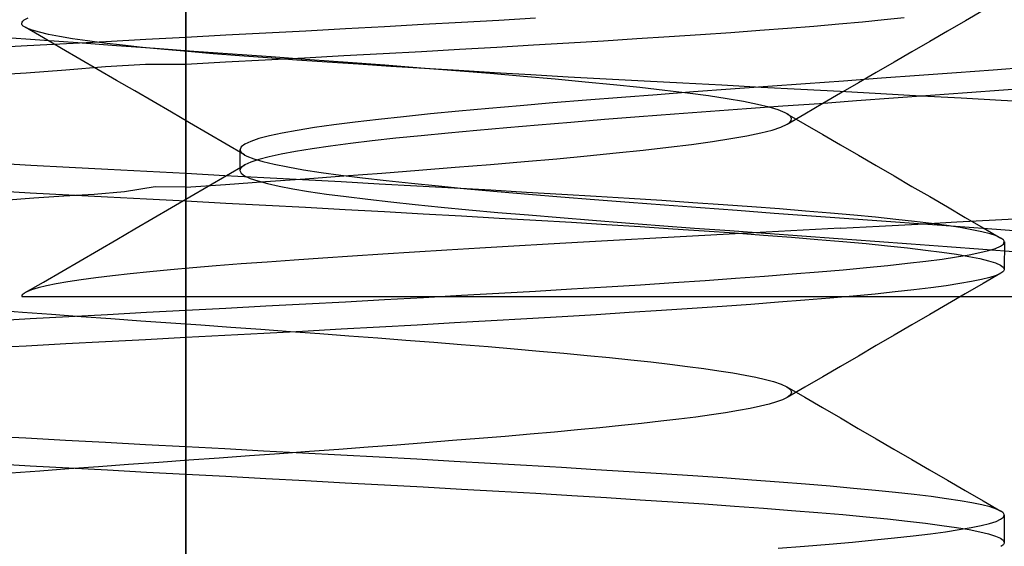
# Model space of a CAD drawing. Header units: millimetres. Extents: x 0 to 93, y -50 to 1.2.
# Tile 103 of 137: x 84.1 to 85.9, y -7.3 to -6.3. Entities that reach past the tile are written whole.
import ezdxf

# ---------------------------------------------------------------- set-up
doc = ezdxf.new("R2010")
doc.units = ezdxf.units.MM
doc.layers.add('MAIN-2', color=7, linetype='Continuous')

msp = doc.modelspace()

# ---------------------------------------------------------------- linework, layer by layer
at = {"layer": 'MAIN-2'}
for p, q in [((84.4005, -9), (84.4005, 0)), ((84.4005, 0), (84.4005, -9)), ((84.4005, -8), (84.4005, -0.8)), ((84.4005, -0.8), (84.4005, -8)), ((85.8616, -6.2762), (85.8291, -6.2951)), ((84.1008, -6.2974), (84.1024, -6.2956)), ((84.1008, -6.2974), (84.1024, -6.2956)), ((84.1024, -6.2956), (84.1047, -6.2937)), ((84.1024, -6.2956), (84.1047, -6.2937)), ((84.1047, -6.2937), (84.1122, -6.2899)), ((84.1047, -6.2937), (84.1122, -6.2899)), ((84.9058, -6.2977), (84.9745, -6.2938)), ((84.9745, -6.2938), (85.0418, -6.2899)), ((85.6804, -6.2936), (85.6405, -6.2976)), ((85.7173, -6.2897), (85.6804, -6.2936)), ((85.8291, -6.2951), (85.7964, -6.314)), ((84.1001, -6.2993), (84.1008, -6.2974)), ((84.1001, -6.2993), (84.1008, -6.2974)), ((84.1003, -6.3011), (84.1001, -6.2993)), ((84.1003, -6.3011), (84.1001, -6.2993)), ((84.1012, -6.303), (84.1003, -6.3011)), ((84.1012, -6.303), (84.1003, -6.3011)), ((84.1029, -6.3048), (84.1012, -6.303)), ((84.1029, -6.3048), (84.1012, -6.303)), ((84.1092, -6.3086), (84.1029, -6.3048)), ((84.1092, -6.3086), (84.1029, -6.3048)), ((84.1397, -6.3265), (84.1062, -6.3071)), ((84.1397, -6.3265), (84.1062, -6.3071)), ((84.119, -6.3125), (84.1092, -6.3086)), ((84.119, -6.3125), (84.1092, -6.3086)), ((84.1324, -6.3163), (84.119, -6.3125)), ((84.1324, -6.3163), (84.119, -6.3125)), ((84.5475, -6.3172), (84.6206, -6.3133)), ((84.6206, -6.3133), (84.6931, -6.3094)), ((84.6931, -6.3094), (84.765, -6.3055)), ((84.765, -6.3055), (84.8359, -6.3016)), ((84.8359, -6.3016), (84.9058, -6.2977)), ((85.4524, -6.3132), (85.3993, -6.317)), ((85.5033, -6.3093), (85.4524, -6.3132)), ((85.5517, -6.3054), (85.5033, -6.3093)), ((85.5975, -6.3015), (85.5517, -6.3054)), ((85.6405, -6.2976), (85.5975, -6.3015)), ((85.7964, -6.314), (85.7638, -6.3329)), ((84.1331, -6.3306), (84.0642, -6.3255)), ((84.1493, -6.3202), (84.1324, -6.3163)), ((84.1493, -6.3202), (84.1324, -6.3163)), ((84.2031, -6.3358), (84.1331, -6.3306)), ((84.1731, -6.3459), (84.1397, -6.3265)), ((84.1731, -6.3459), (84.1397, -6.3265)), ((84.1696, -6.3241), (84.1493, -6.3202)), ((84.1696, -6.3241), (84.1493, -6.3202)), ((84.1933, -6.328), (84.1696, -6.3241)), ((84.1933, -6.328), (84.1696, -6.3241)), ((84.2205, -6.332), (84.1933, -6.328)), ((84.2205, -6.332), (84.1933, -6.328)), ((84.2509, -6.3359), (84.2205, -6.332)), ((84.2509, -6.3359), (84.2205, -6.332)), ((84.2545, -6.3328), (84.3274, -6.3289)), ((84.3274, -6.3289), (84.4005, -6.325)), ((84.4005, -6.325), (84.4741, -6.3211)), ((84.4005, -6.3749), (84.4005, -6.325)), ((84.4741, -6.3211), (84.5475, -6.3172)), ((85.1659, -6.3324), (85.1026, -6.3362)), ((85.2273, -6.3285), (85.1659, -6.3324)), ((85.2867, -6.3247), (85.2273, -6.3285)), ((85.344, -6.3209), (85.2867, -6.3247)), ((85.3993, -6.317), (85.344, -6.3209)), ((84.0386, -6.3444), (84.1099, -6.3406)), ((84.1099, -6.3406), (84.182, -6.3367)), ((84.2066, -6.3653), (84.1731, -6.3459)), ((84.2066, -6.3653), (84.1731, -6.3459)), ((84.182, -6.3367), (84.2545, -6.3328)), ((84.2737, -6.3409), (84.2031, -6.3358)), ((84.2847, -6.3399), (84.2509, -6.3359)), ((84.2847, -6.3399), (84.2509, -6.3359)), ((84.3445, -6.346), (84.2737, -6.3409)), ((84.3216, -6.3438), (84.2847, -6.3399)), ((84.3216, -6.3438), (84.2847, -6.3399)), ((84.3616, -6.3477), (84.3216, -6.3438)), ((84.3616, -6.3477), (84.3216, -6.3438)), ((84.4152, -6.3511), (84.3445, -6.346)), ((84.4047, -6.3516), (84.3616, -6.3477)), ((84.4047, -6.3516), (84.3616, -6.3477)), ((84.9025, -6.3478), (84.8329, -6.3517)), ((84.9708, -6.344), (84.9025, -6.3478)), ((85.0376, -6.3401), (84.9708, -6.344)), ((85.1026, -6.3362), (85.0376, -6.3401)), ((85.7638, -6.3329), (85.7312, -6.3518)), ((84.24, -6.3847), (84.2066, -6.3653)), ((84.24, -6.3847), (84.2066, -6.3653)), ((84.4507, -6.3555), (84.4047, -6.3516)), ((84.4507, -6.3555), (84.4047, -6.3516)), ((84.4862, -6.3561), (84.4152, -6.3511)), ((84.4993, -6.3593), (84.4507, -6.3555)), ((84.4993, -6.3593), (84.4507, -6.3555)), ((84.5461, -6.3672), (84.4733, -6.3711)), ((84.5573, -6.3613), (84.4862, -6.3561)), ((84.5506, -6.3632), (84.4993, -6.3593)), ((84.5506, -6.3632), (84.4993, -6.3593)), ((84.6185, -6.3634), (84.5461, -6.3672)), ((84.6042, -6.367), (84.5506, -6.3632)), ((84.6042, -6.367), (84.5506, -6.3632)), ((84.6279, -6.3664), (84.5573, -6.3613)), ((84.6599, -6.3708), (84.6042, -6.367)), ((84.6599, -6.3708), (84.6042, -6.367)), ((84.6906, -6.3595), (84.6185, -6.3634)), ((84.6974, -6.3715), (84.6279, -6.3664)), ((84.7621, -6.3556), (84.6906, -6.3595)), ((84.8329, -6.3517), (84.7621, -6.3556)), ((85.7312, -6.3518), (85.6985, -6.3708)), ((84.1808, -6.3855), (84.1083, -6.3912)), ((84.2537, -6.3795), (84.1808, -6.3855)), ((84.2736, -6.4042), (84.24, -6.3847)), ((84.2736, -6.4042), (84.24, -6.3847)), ((84.327, -6.3752), (84.2537, -6.3795)), ((84.4005, -6.3749), (84.327, -6.3752)), ((84.4733, -6.3711), (84.4005, -6.3749)), ((84.4005, -6.6), (84.4005, -6.3749)), ((84.7174, -6.3747), (84.6599, -6.3708)), ((84.7174, -6.3747), (84.6599, -6.3708)), ((84.7653, -6.3766), (84.6974, -6.3715)), ((84.7767, -6.3786), (84.7174, -6.3747)), ((84.7767, -6.3786), (84.7174, -6.3747)), ((84.8314, -6.3817), (84.7653, -6.3766)), ((84.8379, -6.3825), (84.7767, -6.3786)), ((84.8379, -6.3825), (84.7767, -6.3786)), ((84.8958, -6.3868), (84.8314, -6.3817)), ((84.9011, -6.3864), (84.8379, -6.3825)), ((84.9011, -6.3864), (84.8379, -6.3825)), ((84.9663, -6.3903), (84.9011, -6.3864)), ((84.9663, -6.3903), (84.9011, -6.3864)), ((85.6985, -6.3708), (85.6658, -6.3898)), ((85.8803, -6.3854), (85.8127, -6.3904)), ((85.8803, -6.3854), (85.8127, -6.3904)), ((85.9469, -6.3803), (85.8803, -6.3854)), ((85.9469, -6.3803), (85.8803, -6.3854)), ((84.1083, -6.3912), (84.0364, -6.3955)), ((84.3071, -6.4236), (84.2736, -6.4042)), ((84.3071, -6.4236), (84.2736, -6.4042)), ((84.9586, -6.3919), (84.8958, -6.3868)), ((85.0194, -6.3971), (84.9586, -6.3919)), ((85.0332, -6.3942), (84.9663, -6.3903)), ((85.0332, -6.3942), (84.9663, -6.3903)), ((85.0775, -6.4022), (85.0194, -6.3971)), ((85.1015, -6.3981), (85.0332, -6.3942)), ((85.1015, -6.3981), (85.0332, -6.3942)), ((85.1326, -6.4073), (85.0775, -6.4022)), ((85.1707, -6.4019), (85.1015, -6.3981)), ((85.1707, -6.4019), (85.1015, -6.3981)), ((85.2409, -6.4056), (85.1707, -6.4019)), ((85.2409, -6.4056), (85.1707, -6.4019)), ((85.6752, -6.4004), (85.6058, -6.4054)), ((85.6752, -6.4004), (85.6058, -6.4054)), ((85.6658, -6.3898), (85.6332, -6.4087)), ((85.7442, -6.3954), (85.6752, -6.4004)), ((85.7442, -6.3954), (85.6752, -6.4004)), ((85.8127, -6.3904), (85.7442, -6.3954)), ((85.8127, -6.3904), (85.7442, -6.3954)), ((85.1844, -6.4124), (85.1326, -6.4073)), ((85.2329, -6.4175), (85.1844, -6.4124)), ((85.2783, -6.4226), (85.2329, -6.4175)), ((85.3117, -6.4094), (85.2409, -6.4056)), ((85.3117, -6.4094), (85.2409, -6.4056)), ((85.3203, -6.4277), (85.2783, -6.4226)), ((85.3832, -6.4132), (85.3117, -6.4094)), ((85.3832, -6.4132), (85.3117, -6.4094)), ((85.3988, -6.4205), (85.3311, -6.4255)), ((85.3988, -6.4205), (85.3311, -6.4255)), ((85.4552, -6.4171), (85.3832, -6.4132)), ((85.4552, -6.4171), (85.3832, -6.4132)), ((85.4674, -6.4155), (85.3988, -6.4205)), ((85.4674, -6.4155), (85.3988, -6.4205)), ((85.5276, -6.421), (85.4552, -6.4171)), ((85.5276, -6.421), (85.4552, -6.4171)), ((85.5365, -6.4105), (85.4674, -6.4155)), ((85.5365, -6.4105), (85.4674, -6.4155)), ((85.6, -6.4249), (85.5276, -6.421)), ((85.6, -6.4249), (85.5276, -6.421)), ((85.6058, -6.4054), (85.5365, -6.4105)), ((85.6058, -6.4054), (85.5365, -6.4105)), ((85.6332, -6.4087), (85.6005, -6.4277)), ((85.899, -6.4221), (85.8326, -6.427)), ((85.899, -6.4221), (85.8326, -6.427)), ((85.9644, -6.4172), (85.899, -6.4221)), ((85.9644, -6.4172), (85.899, -6.4221)), ((84.3407, -6.4431), (84.3071, -6.4236)), ((84.3407, -6.4431), (84.3071, -6.4236)), ((85.1352, -6.4406), (85.0733, -6.4456)), ((85.1352, -6.4406), (85.0733, -6.4456)), ((85.199, -6.4356), (85.1352, -6.4406)), ((85.199, -6.4356), (85.1352, -6.4406)), ((85.2644, -6.4305), (85.199, -6.4356)), ((85.2644, -6.4305), (85.199, -6.4356)), ((85.3311, -6.4255), (85.2644, -6.4305)), ((85.3311, -6.4255), (85.2644, -6.4305)), ((85.3585, -6.4328), (85.3203, -6.4277)), ((85.3926, -6.438), (85.3585, -6.4328)), ((85.4224, -6.443), (85.3926, -6.438)), ((85.6005, -6.4277), (85.5678, -6.4467)), ((85.6742, -6.4289), (85.6, -6.4249)), ((85.6742, -6.4289), (85.6, -6.4249)), ((85.6977, -6.4369), (85.6297, -6.4419)), ((85.6977, -6.4369), (85.6297, -6.4419)), ((85.7481, -6.4329), (85.6742, -6.4289)), ((85.7481, -6.4329), (85.6742, -6.4289)), ((85.7654, -6.432), (85.6977, -6.4369)), ((85.7654, -6.432), (85.6977, -6.4369)), ((85.8217, -6.4368), (85.7481, -6.4329)), ((85.8217, -6.4368), (85.7481, -6.4329)), ((85.8326, -6.427), (85.7654, -6.432)), ((85.8326, -6.427), (85.7654, -6.432)), ((85.8948, -6.4408), (85.8217, -6.4368)), ((85.8948, -6.4408), (85.8217, -6.4368)), ((84.3743, -6.4626), (84.3407, -6.4431)), ((84.3743, -6.4626), (84.3407, -6.4431)), ((84.9559, -6.4556), (84.901, -6.4607)), ((84.9559, -6.4556), (84.901, -6.4607)), ((85.0134, -6.4506), (84.9559, -6.4556)), ((85.0134, -6.4506), (84.9559, -6.4556)), ((85.0733, -6.4456), (85.0134, -6.4506)), ((85.0733, -6.4456), (85.0134, -6.4506)), ((85.4281, -6.4566), (85.362, -6.4614)), ((85.4281, -6.4566), (85.362, -6.4614)), ((85.448, -6.4481), (85.4224, -6.443)), ((85.4948, -6.4517), (85.4281, -6.4566)), ((85.4948, -6.4517), (85.4281, -6.4566)), ((85.4694, -6.4532), (85.448, -6.4481)), ((85.4864, -6.4583), (85.4694, -6.4532)), ((85.4991, -6.4635), (85.4864, -6.4583)), ((85.562, -6.4469), (85.4948, -6.4517)), ((85.562, -6.4469), (85.4948, -6.4517)), ((85.5678, -6.4467), (85.5351, -6.4658)), ((85.6297, -6.4419), (85.562, -6.4469)), ((85.6297, -6.4419), (85.562, -6.4469)), ((85.9671, -6.4447), (85.8948, -6.4408)), ((85.9671, -6.4447), (85.8948, -6.4408)), ((84.4078, -6.4821), (84.3743, -6.4626)), ((84.4078, -6.4821), (84.3743, -6.4626)), ((84.7538, -6.4757), (84.7112, -6.4807)), ((84.7538, -6.4757), (84.7112, -6.4807)), ((84.7998, -6.4707), (84.7538, -6.4757)), ((84.7998, -6.4707), (84.7538, -6.4757)), ((84.8489, -6.4657), (84.7998, -6.4707)), ((84.8489, -6.4657), (84.7998, -6.4707)), ((84.901, -6.4607), (84.8489, -6.4657)), ((84.901, -6.4607), (84.8489, -6.4657)), ((85.1679, -6.4761), (85.1062, -6.4811)), ((85.1679, -6.4761), (85.1062, -6.4811)), ((85.2314, -6.4712), (85.1679, -6.4761)), ((85.2314, -6.4712), (85.1679, -6.4761)), ((85.2963, -6.4663), (85.2314, -6.4712)), ((85.2963, -6.4663), (85.2314, -6.4712)), ((85.362, -6.4614), (85.2963, -6.4663)), ((85.362, -6.4614), (85.2963, -6.4663)), ((85.5052, -6.467), (85.4991, -6.4635)), ((85.5023, -6.4652), (85.535, -6.4842)), ((85.5351, -6.4658), (85.5024, -6.4848)), ((85.509, -6.4706), (85.5052, -6.467)), ((85.5107, -6.4741), (85.509, -6.4706)), ((85.5102, -6.4777), (85.5107, -6.4741)), ((84.4413, -6.5016), (84.4078, -6.4821)), ((84.4413, -6.5016), (84.4078, -6.4821)), ((84.6366, -6.4908), (84.605, -6.4958)), ((84.6366, -6.4908), (84.605, -6.4958)), ((84.6721, -6.4858), (84.6366, -6.4908)), ((84.6721, -6.4858), (84.6366, -6.4908)), ((84.7112, -6.4807), (84.6721, -6.4858)), ((84.7112, -6.4807), (84.6721, -6.4858)), ((84.989, -6.491), (84.9339, -6.4959)), ((84.989, -6.491), (84.9339, -6.4959)), ((85.0466, -6.4861), (84.989, -6.491)), ((85.0466, -6.4861), (84.989, -6.491)), ((85.1062, -6.4811), (85.0466, -6.4861)), ((85.1062, -6.4811), (85.0466, -6.4861)), ((85.475, -6.4952), (85.4911, -6.49)), ((85.4911, -6.49), (85.5025, -6.4847)), ((85.5025, -6.4847), (85.5074, -6.4812)), ((85.5074, -6.4812), (85.5102, -6.4777)), ((85.535, -6.4842), (85.5677, -6.5033)), ((84.4748, -6.5211), (84.4413, -6.5016)), ((84.4748, -6.5211), (84.4413, -6.5016)), ((84.5347, -6.5109), (84.5196, -6.5159)), ((84.5347, -6.5109), (84.5196, -6.5159)), ((84.554, -6.5058), (84.5347, -6.5109)), ((84.554, -6.5058), (84.5347, -6.5109)), ((84.5775, -6.5008), (84.554, -6.5058)), ((84.5775, -6.5008), (84.554, -6.5058)), ((84.605, -6.4958), (84.5775, -6.5008)), ((84.605, -6.4958), (84.5775, -6.5008)), ((84.7855, -6.5103), (84.7424, -6.5152)), ((84.7855, -6.5103), (84.7424, -6.5152)), ((84.8318, -6.5055), (84.7855, -6.5103)), ((84.8318, -6.5055), (84.7855, -6.5103)), ((84.8813, -6.5007), (84.8318, -6.5055)), ((84.8813, -6.5007), (84.8318, -6.5055)), ((84.9339, -6.4959), (84.8813, -6.5007)), ((84.9339, -6.4959), (84.8813, -6.5007)), ((85.3657, -6.5161), (85.3996, -6.5109)), ((85.3996, -6.5109), (85.429, -6.5057)), ((85.429, -6.5057), (85.4542, -6.5005)), ((85.4542, -6.5005), (85.475, -6.4952)), ((85.5677, -6.5033), (85.6004, -6.5223)), ((84.5084, -6.5406), (84.4748, -6.5211)), ((84.5084, -6.5406), (84.4748, -6.5211)), ((84.5023, -6.5259), (84.5001, -6.531)), ((84.5023, -6.5259), (84.5001, -6.531)), ((84.5088, -6.5209), (84.5023, -6.5259)), ((84.5088, -6.5209), (84.5023, -6.5259)), ((84.5196, -6.5159), (84.5088, -6.5209)), ((84.5196, -6.5159), (84.5088, -6.5209)), ((84.632, -6.5297), (84.6019, -6.5346)), ((84.632, -6.5297), (84.6019, -6.5346)), ((84.6656, -6.5249), (84.632, -6.5297)), ((84.6656, -6.5249), (84.632, -6.5297)), ((84.7025, -6.52), (84.6656, -6.5249)), ((84.7025, -6.52), (84.6656, -6.5249)), ((84.7424, -6.5152), (84.7025, -6.52)), ((84.7424, -6.5152), (84.7025, -6.52)), ((85.2387, -6.5319), (85.285, -6.5266)), ((85.285, -6.5266), (85.3274, -6.5214)), ((85.3274, -6.5214), (85.3657, -6.5161)), ((85.6004, -6.5223), (85.6331, -6.5413)), ((84.5001, -6.531), (84.5004, -6.533)), ((84.5001, -6.5342), (84.5001, -6.531)), ((84.5001, -6.531), (84.5004, -6.533)), ((84.5001, -6.5342), (84.5001, -6.531)), ((84.5001, -6.5373), (84.5001, -6.5342)), ((84.5001, -6.5373), (84.5001, -6.5342)), ((84.5001, -6.5405), (84.5001, -6.5373)), ((84.5001, -6.5405), (84.5001, -6.5373)), ((84.5001, -6.5437), (84.5001, -6.5405)), ((84.5001, -6.5437), (84.5001, -6.5405)), ((84.5001, -6.5469), (84.5001, -6.5437)), ((84.5001, -6.5469), (84.5001, -6.5437)), ((84.5001, -6.5501), (84.5001, -6.5469)), ((84.5001, -6.5501), (84.5001, -6.5469)), ((84.5004, -6.533), (84.5015, -6.535)), ((84.5004, -6.533), (84.5015, -6.535)), ((84.5015, -6.535), (84.5032, -6.537)), ((84.5015, -6.535), (84.5032, -6.537)), ((84.5032, -6.537), (84.5057, -6.539)), ((84.5032, -6.537), (84.5057, -6.539)), ((84.5057, -6.539), (84.5089, -6.541)), ((84.5057, -6.539), (84.5089, -6.541)), ((84.5089, -6.541), (84.5127, -6.543)), ((84.5089, -6.541), (84.5127, -6.543)), ((84.5127, -6.543), (84.5253, -6.5479)), ((84.5127, -6.543), (84.5253, -6.5479)), ((84.5253, -6.5479), (84.542, -6.5529)), ((84.5253, -6.5479), (84.542, -6.5529)), ((84.5532, -6.5442), (84.5345, -6.549)), ((84.5532, -6.5442), (84.5345, -6.549)), ((84.5756, -6.5394), (84.5532, -6.5442)), ((84.5756, -6.5394), (84.5532, -6.5442)), ((84.6019, -6.5346), (84.5756, -6.5394)), ((84.6019, -6.5346), (84.5756, -6.5394)), ((85.0211, -6.5528), (85.0803, -6.5476)), ((85.0803, -6.5476), (85.1363, -6.5424)), ((85.1363, -6.5424), (85.189, -6.5371)), ((85.189, -6.5371), (85.2387, -6.5319)), ((85.6331, -6.5413), (85.6658, -6.5602)), ((84.1166, -6.56), (84.0469, -6.5562)), ((84.187, -6.5638), (84.1166, -6.56)), ((84.2579, -6.5675), (84.187, -6.5638)), ((84.4752, -6.5786), (84.5087, -6.5591)), ((84.4752, -6.5786), (84.5087, -6.5591)), ((84.5001, -6.5533), (84.5001, -6.5501)), ((84.5001, -6.5533), (84.5001, -6.5501)), ((84.5001, -6.5565), (84.5001, -6.5533)), ((84.5001, -6.5565), (84.5001, -6.5533)), ((84.5001, -6.5596), (84.5001, -6.5565)), ((84.5001, -6.5596), (84.5001, -6.5565)), ((84.5001, -6.5628), (84.5001, -6.5596)), ((84.5001, -6.5628), (84.5001, -6.5596)), ((84.5001, -6.566), (84.5001, -6.5628)), ((84.5001, -6.566), (84.5001, -6.5628)), ((84.5001, -6.5692), (84.5001, -6.566)), ((84.5001, -6.5692), (84.5001, -6.566)), ((84.501, -6.5658), (84.5003, -6.5675)), ((84.501, -6.5658), (84.5003, -6.5675)), ((84.5023, -6.5641), (84.501, -6.5658)), ((84.5023, -6.5641), (84.501, -6.5658)), ((84.504, -6.5624), (84.5023, -6.5641)), ((84.504, -6.5624), (84.5023, -6.5641)), ((84.5063, -6.5607), (84.504, -6.5624)), ((84.5063, -6.5607), (84.504, -6.5624)), ((84.509, -6.559), (84.5063, -6.5607)), ((84.509, -6.559), (84.5063, -6.5607)), ((84.5198, -6.554), (84.509, -6.559)), ((84.5198, -6.554), (84.509, -6.559)), ((84.5345, -6.549), (84.5198, -6.554)), ((84.5345, -6.549), (84.5198, -6.554)), ((84.542, -6.5529), (84.5628, -6.5578)), ((84.542, -6.5529), (84.5628, -6.5578)), ((84.5628, -6.5578), (84.5876, -6.5628)), ((84.5628, -6.5578), (84.5876, -6.5628)), ((84.5876, -6.5628), (84.6163, -6.5678)), ((84.5876, -6.5628), (84.6163, -6.5678)), ((84.8276, -6.5686), (84.8942, -6.5633)), ((84.8942, -6.5633), (84.9589, -6.5581)), ((84.9589, -6.5581), (85.0211, -6.5528)), ((85.6658, -6.5602), (85.6985, -6.5792)), ((84.3291, -6.5713), (84.2579, -6.5675)), ((84.4005, -6.575), (84.3291, -6.5713)), ((84.4721, -6.5788), (84.4005, -6.575)), ((84.4005, -6.625), (84.4005, -6.575)), ((84.4417, -6.5981), (84.4752, -6.5786)), ((84.4417, -6.5981), (84.4752, -6.5786)), ((84.5435, -6.5826), (84.4721, -6.5788)), ((84.5003, -6.5675), (84.5, -6.5692)), ((84.5003, -6.5675), (84.5, -6.5692)), ((84.5, -6.5692), (84.502, -6.574)), ((84.5, -6.5692), (84.502, -6.574)), ((84.502, -6.574), (84.5082, -6.5788)), ((84.502, -6.574), (84.5082, -6.5788)), ((84.5082, -6.5788), (84.5185, -6.5836)), ((84.5082, -6.5788), (84.5185, -6.5836)), ((84.5185, -6.5836), (84.5327, -6.5884)), ((84.5185, -6.5836), (84.5327, -6.5884)), ((84.6146, -6.5864), (84.5435, -6.5826)), ((84.5468, -6.5895), (84.6192, -6.5842)), ((84.6163, -6.5678), (84.6487, -6.5727)), ((84.6163, -6.5678), (84.6487, -6.5727)), ((84.6192, -6.5842), (84.6902, -6.579)), ((84.6487, -6.5727), (84.6849, -6.5777)), ((84.6487, -6.5727), (84.6849, -6.5777)), ((84.6849, -6.5777), (84.7247, -6.5826)), ((84.6849, -6.5777), (84.7247, -6.5826)), ((84.6902, -6.579), (84.7597, -6.5738)), ((84.7247, -6.5826), (84.7679, -6.5876)), ((84.7247, -6.5826), (84.7679, -6.5876)), ((84.7597, -6.5738), (84.8276, -6.5686)), ((85.6985, -6.5792), (85.7312, -6.5982)), ((84.3444, -6.5994), (84.2884, -6.6083)), ((84.4005, -6.5999), (84.3444, -6.5994)), ((84.4005, -6.6), (84.4737, -6.5947)), ((84.4005, -6.825), (84.4005, -6.6)), ((84.4082, -6.6176), (84.4417, -6.5981)), ((84.4082, -6.6176), (84.4417, -6.5981)), ((84.4737, -6.5947), (84.5468, -6.5895)), ((84.5327, -6.5884), (84.5506, -6.5932)), ((84.5327, -6.5884), (84.5506, -6.5932)), ((84.5506, -6.5932), (84.572, -6.5979)), ((84.5506, -6.5932), (84.572, -6.5979)), ((84.572, -6.5979), (84.597, -6.6027)), ((84.572, -6.5979), (84.597, -6.6027)), ((84.597, -6.6027), (84.6258, -6.6075)), ((84.597, -6.6027), (84.6258, -6.6075)), ((84.6852, -6.5902), (84.6146, -6.5864)), ((84.7551, -6.594), (84.6852, -6.5902)), ((84.8243, -6.5978), (84.7551, -6.594)), ((84.7679, -6.5876), (84.8143, -6.5925)), ((84.7679, -6.5876), (84.8143, -6.5925)), ((84.8143, -6.5925), (84.8638, -6.5975)), ((84.8143, -6.5925), (84.8638, -6.5975)), ((84.8924, -6.6016), (84.8243, -6.5978)), ((84.8638, -6.5975), (84.9161, -6.6025)), ((84.8638, -6.5975), (84.9161, -6.6025)), ((84.9595, -6.6054), (84.8924, -6.6016)), ((84.9161, -6.6025), (84.9711, -6.6074)), ((84.9161, -6.6025), (84.9711, -6.6074)), ((85.7312, -6.5982), (85.7638, -6.6171)), ((84.0455, -6.606), (84.1155, -6.6098)), ((84.122, -6.6199), (84.0676, -6.6243)), ((84.1155, -6.6098), (84.1862, -6.6136)), ((84.177, -6.616), (84.122, -6.6199)), ((84.2326, -6.6132), (84.177, -6.616)), ((84.1862, -6.6136), (84.2574, -6.6174)), ((84.2884, -6.6083), (84.2326, -6.6132)), ((84.2574, -6.6174), (84.3289, -6.6212)), ((84.3747, -6.6371), (84.4082, -6.6176)), ((84.3747, -6.6371), (84.4082, -6.6176)), ((84.6258, -6.6075), (84.6585, -6.6123)), ((84.6258, -6.6075), (84.6585, -6.6123)), ((84.6585, -6.6123), (84.6948, -6.6171)), ((84.6585, -6.6123), (84.6948, -6.6171)), ((84.6948, -6.6171), (84.7342, -6.6219)), ((84.6948, -6.6171), (84.7342, -6.6219)), ((85.0252, -6.6092), (84.9595, -6.6054)), ((84.9711, -6.6074), (85.0284, -6.6124)), ((84.9711, -6.6074), (85.0284, -6.6124)), ((85.0896, -6.613), (85.0252, -6.6092)), ((85.0284, -6.6124), (85.088, -6.6173)), ((85.0284, -6.6124), (85.088, -6.6173)), ((85.088, -6.6173), (85.1496, -6.6223)), ((85.088, -6.6173), (85.1496, -6.6223)), ((85.1524, -6.6168), (85.0896, -6.613)), ((85.2134, -6.6206), (85.1524, -6.6168)), ((85.2727, -6.6244), (85.2134, -6.6206)), ((85.7638, -6.6171), (85.7964, -6.636)), ((84.3289, -6.6212), (84.4005, -6.625)), ((84.3412, -6.6565), (84.3747, -6.6371)), ((84.3412, -6.6565), (84.3747, -6.6371)), ((84.4005, -6.625), (84.4739, -6.6289)), ((84.4739, -6.6289), (84.5472, -6.6327)), ((84.5472, -6.6327), (84.6202, -6.6366)), ((84.6202, -6.6366), (84.6928, -6.6405)), ((84.7342, -6.6219), (84.7762, -6.6267)), ((84.7342, -6.6219), (84.7762, -6.6267)), ((84.7762, -6.6267), (84.8208, -6.6314)), ((84.7762, -6.6267), (84.8208, -6.6314)), ((84.8208, -6.6314), (84.8684, -6.6361)), ((84.8208, -6.6314), (84.8684, -6.6361)), ((84.8684, -6.6361), (84.9191, -6.6409)), ((84.8684, -6.6361), (84.9191, -6.6409)), ((85.1496, -6.6223), (85.2129, -6.6272)), ((85.1496, -6.6223), (85.2129, -6.6272)), ((85.2129, -6.6272), (85.2778, -6.6322)), ((85.2129, -6.6272), (85.2778, -6.6322)), ((85.3299, -6.6282), (85.2727, -6.6244)), ((85.2778, -6.6322), (85.3439, -6.6372)), ((85.2778, -6.6322), (85.3439, -6.6372)), ((85.3851, -6.632), (85.3299, -6.6282)), ((85.3439, -6.6372), (85.411, -6.6421)), ((85.3439, -6.6372), (85.411, -6.6421)), ((85.438, -6.6358), (85.3851, -6.632)), ((85.4884, -6.6396), (85.438, -6.6358)), ((85.7964, -6.636), (85.829, -6.655)), ((84.3076, -6.676), (84.3412, -6.6565)), ((84.3076, -6.676), (84.3412, -6.6565)), ((84.6928, -6.6405), (84.7647, -6.6444)), ((84.7647, -6.6444), (84.8358, -6.6483)), ((84.8358, -6.6483), (84.9059, -6.6523)), ((84.9059, -6.6523), (84.9747, -6.6562)), ((84.9191, -6.6409), (84.9727, -6.6458)), ((84.9191, -6.6409), (84.9727, -6.6458)), ((84.9727, -6.6458), (85.0287, -6.6506)), ((84.9727, -6.6458), (85.0287, -6.6506)), ((84.9747, -6.6562), (85.042, -6.6601)), ((85.0287, -6.6506), (85.0865, -6.6554)), ((85.0287, -6.6506), (85.0865, -6.6554)), ((85.0865, -6.6554), (85.1458, -6.6602)), ((85.0865, -6.6554), (85.1458, -6.6602)), ((85.411, -6.6421), (85.4788, -6.6471)), ((85.411, -6.6421), (85.4788, -6.6471)), ((85.4788, -6.6471), (85.5471, -6.652)), ((85.4788, -6.6471), (85.5471, -6.652)), ((85.5365, -6.6434), (85.4884, -6.6396)), ((85.5819, -6.6472), (85.5365, -6.6434)), ((85.5471, -6.652), (85.6156, -6.657)), ((85.5471, -6.652), (85.6156, -6.657)), ((85.6246, -6.651), (85.5819, -6.6472)), ((85.6156, -6.657), (85.684, -6.6619)), ((85.6156, -6.657), (85.684, -6.6619)), ((85.6646, -6.6548), (85.6246, -6.651)), ((85.7017, -6.6586), (85.6646, -6.6548)), ((85.829, -6.655), (85.8616, -6.6739)), ((85.8842, -6.6596), (85.9548, -6.6558)), ((85.8842, -6.6596), (85.9548, -6.6558)), ((85.042, -6.6601), (85.1077, -6.664)), ((85.1077, -6.664), (85.1716, -6.6679)), ((85.1458, -6.6602), (85.2066, -6.6649)), ((85.1458, -6.6602), (85.2066, -6.6649)), ((85.1716, -6.6679), (85.2334, -6.6718)), ((85.2066, -6.6649), (85.2689, -6.6697)), ((85.2066, -6.6649), (85.2689, -6.6697)), ((85.2334, -6.6718), (85.2931, -6.6757)), ((85.2689, -6.6697), (85.3326, -6.6745)), ((85.2689, -6.6697), (85.3326, -6.6745)), ((85.3326, -6.6745), (85.3974, -6.6793)), ((85.3326, -6.6745), (85.3974, -6.6793)), ((85.6, -6.675), (85.5321, -6.6786)), ((85.6, -6.675), (85.5321, -6.6786)), ((85.6, -6.675), (85.6711, -6.6712)), ((85.6, -6.675), (85.6711, -6.6712)), ((85.6711, -6.6712), (85.7422, -6.6673)), ((85.6711, -6.6712), (85.7422, -6.6673)), ((85.684, -6.6619), (85.7521, -6.6669)), ((85.684, -6.6619), (85.7521, -6.6669)), ((85.7358, -6.6624), (85.7017, -6.6586)), ((85.767, -6.6662), (85.7358, -6.6624)), ((85.7422, -6.6673), (85.8133, -6.6634)), ((85.7422, -6.6673), (85.8133, -6.6634)), ((85.7521, -6.6669), (85.8196, -6.6719)), ((85.7521, -6.6669), (85.8196, -6.6719)), ((85.7949, -6.67), (85.767, -6.6662)), ((85.8197, -6.6738), (85.7949, -6.67)), ((85.8133, -6.6634), (85.8842, -6.6596)), ((85.8133, -6.6634), (85.8842, -6.6596)), ((85.8196, -6.6719), (85.8863, -6.6768)), ((85.8196, -6.6719), (85.8863, -6.6768)), ((85.8412, -6.6776), (85.8197, -6.6738)), ((85.8616, -6.6739), (85.8942, -6.6928)), ((84.2741, -6.6955), (84.3076, -6.676)), ((84.2741, -6.6955), (84.3076, -6.676)), ((85.2618, -6.6931), (85.1953, -6.6967)), ((85.2618, -6.6931), (85.1953, -6.6967)), ((85.329, -6.6895), (85.2618, -6.6931)), ((85.329, -6.6895), (85.2618, -6.6931)), ((85.2931, -6.6757), (85.3506, -6.6796)), ((85.3965, -6.6859), (85.329, -6.6895)), ((85.3965, -6.6859), (85.329, -6.6895)), ((85.3506, -6.6796), (85.4061, -6.6834)), ((85.4643, -6.6823), (85.3965, -6.6859)), ((85.4643, -6.6823), (85.3965, -6.6859)), ((85.3974, -6.6793), (85.4631, -6.6841)), ((85.3974, -6.6793), (85.4631, -6.6841)), ((85.4061, -6.6834), (85.4594, -6.6873)), ((85.4594, -6.6873), (85.5104, -6.6912)), ((85.4631, -6.6841), (85.5295, -6.689)), ((85.4631, -6.6841), (85.5295, -6.689)), ((85.5321, -6.6786), (85.4643, -6.6823)), ((85.5321, -6.6786), (85.4643, -6.6823)), ((85.5104, -6.6912), (85.5589, -6.6952)), ((85.5295, -6.689), (85.5963, -6.6938)), ((85.5295, -6.689), (85.5963, -6.6938)), ((85.8595, -6.6814), (85.8412, -6.6776)), ((85.8744, -6.6852), (85.8595, -6.6814)), ((85.886, -6.689), (85.8744, -6.6852)), ((85.8943, -6.6928), (85.886, -6.689)), ((85.8863, -6.6768), (85.9519, -6.6818)), ((85.8863, -6.6768), (85.9519, -6.6818)), ((85.8962, -6.694), (85.8943, -6.6928)), ((84.2405, -6.715), (84.2741, -6.6955)), ((84.2405, -6.715), (84.2741, -6.6955)), ((84.9396, -6.7112), (84.8789, -6.7148)), ((84.9396, -6.7112), (84.8789, -6.7148)), ((85.0016, -6.7075), (84.9396, -6.7112)), ((85.0016, -6.7075), (84.9396, -6.7112)), ((85.065, -6.7039), (85.0016, -6.7075)), ((85.065, -6.7039), (85.0016, -6.7075)), ((85.1296, -6.7003), (85.065, -6.7039)), ((85.1296, -6.7003), (85.065, -6.7039)), ((85.1953, -6.6967), (85.1296, -6.7003)), ((85.1953, -6.6967), (85.1296, -6.7003)), ((85.5589, -6.6952), (85.6045, -6.6991)), ((85.5963, -6.6938), (85.6631, -6.6987)), ((85.5963, -6.6938), (85.6631, -6.6987)), ((85.6045, -6.6991), (85.6471, -6.703)), ((85.6471, -6.703), (85.6867, -6.7069)), ((85.6631, -6.6987), (85.7296, -6.7035)), ((85.6631, -6.6987), (85.7296, -6.7035)), ((85.6867, -6.7069), (85.7231, -6.7109)), ((85.7231, -6.7109), (85.7563, -6.7148)), ((85.7296, -6.7035), (85.7956, -6.7083)), ((85.7296, -6.7035), (85.7956, -6.7083)), ((85.7956, -6.7083), (85.8609, -6.7131)), ((85.7956, -6.7083), (85.8609, -6.7131)), ((85.8843, -6.7118), (85.8933, -6.7079)), ((85.8933, -6.7079), (85.8988, -6.704)), ((85.8978, -6.6952), (85.8962, -6.694)), ((85.899, -6.6964), (85.8978, -6.6952)), ((85.8988, -6.704), (85.9005, -6.7)), ((85.8999, -6.6976), (85.899, -6.6964)), ((85.9004, -6.6988), (85.8999, -6.6976)), ((85.9005, -6.7), (85.9004, -6.6988)), ((85.9006, -6.7), (85.9005, -6.75)), ((84.207, -6.7344), (84.2405, -6.715)), ((84.207, -6.7344), (84.2405, -6.715)), ((84.7059, -6.7258), (84.6517, -6.7295)), ((84.7059, -6.7258), (84.6517, -6.7295)), ((84.7619, -6.7222), (84.7059, -6.7258)), ((84.7619, -6.7222), (84.7059, -6.7258)), ((84.8196, -6.7185), (84.7619, -6.7222)), ((84.8196, -6.7185), (84.7619, -6.7222)), ((84.8789, -6.7148), (84.8196, -6.7185)), ((84.8789, -6.7148), (84.8196, -6.7185)), ((85.7563, -6.7148), (85.7862, -6.7187)), ((85.7862, -6.7187), (85.8127, -6.7226)), ((85.7864, -6.7313), (85.8128, -6.7274)), ((85.8127, -6.7226), (85.8358, -6.7265)), ((85.8128, -6.7274), (85.8359, -6.7235)), ((85.8358, -6.7265), (85.8555, -6.7304)), ((85.8359, -6.7235), (85.8555, -6.7196)), ((85.8555, -6.7196), (85.8717, -6.7157)), ((85.8609, -6.7131), (85.9251, -6.7179)), ((85.8609, -6.7131), (85.9251, -6.7179)), ((85.8717, -6.7157), (85.8843, -6.7118)), ((84.1736, -6.7538), (84.207, -6.7344)), ((84.1736, -6.7538), (84.207, -6.7344)), ((84.4566, -6.7439), (84.4135, -6.7476)), ((84.4566, -6.7439), (84.4135, -6.7476)), ((84.502, -6.7403), (84.4566, -6.7439)), ((84.502, -6.7403), (84.4566, -6.7439)), ((84.5497, -6.7367), (84.502, -6.7403)), ((84.5497, -6.7367), (84.502, -6.7403)), ((84.5996, -6.7331), (84.5497, -6.7367)), ((84.5996, -6.7331), (84.5497, -6.7367)), ((84.6517, -6.7295), (84.5996, -6.7331)), ((84.6517, -6.7295), (84.5996, -6.7331)), ((85.6053, -6.7508), (85.6477, -6.7469)), ((85.6477, -6.7469), (85.6871, -6.743)), ((85.6871, -6.743), (85.7234, -6.7391)), ((85.7234, -6.7391), (85.7566, -6.7352)), ((85.7566, -6.7352), (85.7864, -6.7313)), ((85.8555, -6.7304), (85.8717, -6.7343)), ((85.8717, -6.7343), (85.8843, -6.7383)), ((85.8843, -6.7383), (85.8933, -6.7422)), ((85.8933, -6.7422), (85.8987, -6.7461)), ((85.8987, -6.7461), (85.9005, -6.75)), ((84.14, -6.7733), (84.1736, -6.7538)), ((84.14, -6.7733), (84.1736, -6.7538)), ((84.2662, -6.7621), (84.2361, -6.7658)), ((84.2662, -6.7621), (84.2361, -6.7658)), ((84.2991, -6.7585), (84.2662, -6.7621)), ((84.2991, -6.7585), (84.2662, -6.7621)), ((84.3347, -6.7548), (84.2991, -6.7585)), ((84.3347, -6.7548), (84.2991, -6.7585)), ((84.3728, -6.7512), (84.3347, -6.7548)), ((84.3728, -6.7512), (84.3347, -6.7548)), ((84.4135, -6.7476), (84.3728, -6.7512)), ((84.4135, -6.7476), (84.3728, -6.7512)), ((85.4079, -6.7665), (85.4612, -6.7625)), ((85.4612, -6.7625), (85.5119, -6.7586)), ((85.5119, -6.7586), (85.56, -6.7547)), ((85.56, -6.7547), (85.6053, -6.7508)), ((85.874, -6.7649), (85.8589, -6.7687)), ((85.8942, -6.7573), (85.8616, -6.7762)), ((85.8857, -6.7612), (85.874, -6.7649)), ((85.894, -6.7574), (85.8857, -6.7612)), ((85.896, -6.7561), (85.894, -6.7574)), ((85.8976, -6.7549), (85.896, -6.7561)), ((85.8989, -6.7537), (85.8976, -6.7549)), ((85.8998, -6.7524), (85.8989, -6.7537)), ((85.9003, -6.7512), (85.8998, -6.7524)), ((85.9005, -6.75), (85.9003, -6.7512)), ((84.1065, -6.7927), (84.14, -6.7733)), ((84.1065, -6.7927), (84.14, -6.7733)), ((84.1454, -6.7804), (84.1303, -6.784)), ((84.1454, -6.7804), (84.1303, -6.784)), ((84.1635, -6.7768), (84.1454, -6.7804)), ((84.1635, -6.7768), (84.1454, -6.7804)), ((84.1846, -6.7731), (84.1635, -6.7768)), ((84.1846, -6.7731), (84.1635, -6.7768)), ((84.2088, -6.7695), (84.1846, -6.7731)), ((84.2088, -6.7695), (84.1846, -6.7731)), ((84.2361, -6.7658), (84.2088, -6.7695)), ((84.2361, -6.7658), (84.2088, -6.7695)), ((85.1076, -6.786), (85.1717, -6.7821)), ((85.1717, -6.7821), (85.2339, -6.7782)), ((85.2339, -6.7782), (85.2941, -6.7743)), ((85.2941, -6.7743), (85.3521, -6.7704)), ((85.3521, -6.7704), (85.4079, -6.7665)), ((85.794, -6.7801), (85.766, -6.7839)), ((85.8189, -6.7763), (85.794, -6.7801)), ((85.8405, -6.7725), (85.8189, -6.7763)), ((85.8616, -6.7762), (85.829, -6.7951)), ((85.8589, -6.7687), (85.8405, -6.7725)), ((84.1005, -6.7985), (84.1002, -6.8)), ((84.1005, -6.7985), (84.1002, -6.8)), ((84.1002, -6.8), (84.1139, -6.8)), ((84.1012, -6.797), (84.1005, -6.7985)), ((84.1012, -6.797), (84.1005, -6.7985)), ((84.1025, -6.7956), (84.1012, -6.797)), ((84.1025, -6.7956), (84.1012, -6.797)), ((84.1043, -6.7941), (84.1025, -6.7956)), ((84.1043, -6.7941), (84.1025, -6.7956)), ((84.1066, -6.7927), (84.1043, -6.7941)), ((84.1066, -6.7927), (84.1043, -6.7941)), ((84.1094, -6.7912), (84.1066, -6.7927)), ((84.1094, -6.7912), (84.1066, -6.7927)), ((84.1183, -6.7876), (84.1094, -6.7912)), ((84.1183, -6.7876), (84.1094, -6.7912)), ((84.1139, -6.8), (84.1343, -6.8)), ((84.1303, -6.784), (84.1183, -6.7876)), ((84.1303, -6.784), (84.1183, -6.7876)), ((84.1343, -6.8), (84.1603, -6.8)), ((84.1603, -6.8), (84.1911, -6.8)), ((84.1911, -6.8), (84.226, -6.8)), ((84.226, -6.8), (84.2645, -6.8)), ((84.2645, -6.8), (84.3072, -6.8)), ((84.3072, -6.8), (84.355, -6.8)), ((84.355, -6.8), (84.4075, -6.8)), ((84.4075, -6.8), (84.4627, -6.8)), ((84.4627, -6.8), (84.5192, -6.8)), ((84.5192, -6.8), (84.579, -6.8)), ((84.579, -6.8), (84.6455, -6.8)), ((84.6455, -6.8), (84.7196, -6.8)), ((84.7196, -6.8), (84.7978, -6.8)), ((84.7978, -6.8), (84.8773, -6.8)), ((84.836, -6.8016), (84.9059, -6.7977)), ((84.8773, -6.8), (84.9584, -6.8)), ((84.9059, -6.7977), (84.9745, -6.7938)), ((84.9584, -6.8), (85.0432, -6.8)), ((84.9745, -6.7938), (85.0418, -6.7899)), ((85.0418, -6.7899), (85.1076, -6.786)), ((85.0432, -6.8), (85.1322, -6.8)), ((85.1322, -6.8), (85.2238, -6.8)), ((85.2238, -6.8), (85.3162, -6.8)), ((85.3162, -6.8), (85.4079, -6.8)), ((85.4079, -6.8), (85.4977, -6.8)), ((85.4977, -6.8), (85.5857, -6.8)), ((85.6236, -6.7991), (85.5807, -6.8029)), ((85.5857, -6.8), (85.6746, -6.8)), ((85.6637, -6.7953), (85.6236, -6.7991)), ((85.7008, -6.7915), (85.6637, -6.7953)), ((85.6746, -6.8), (85.7666, -6.8)), ((85.7349, -6.7877), (85.7008, -6.7915)), ((85.766, -6.7839), (85.7349, -6.7877)), ((85.7666, -6.8), (85.8594, -6.8)), ((85.829, -6.7951), (85.7964, -6.814)), ((85.8594, -6.8), (85.9478, -6.8)), ((84.4741, -6.8211), (84.5475, -6.8172)), ((84.5475, -6.8172), (84.6206, -6.8133)), ((84.6206, -6.8133), (84.6932, -6.8094)), ((84.6932, -6.8094), (84.765, -6.8055)), ((84.765, -6.8055), (84.836, -6.8016)), ((85.3834, -6.8181), (85.3287, -6.8219)), ((85.4361, -6.8143), (85.3834, -6.8181)), ((85.4867, -6.8105), (85.4361, -6.8143)), ((85.5349, -6.8067), (85.4867, -6.8105)), ((85.5807, -6.8029), (85.5349, -6.8067)), ((85.7964, -6.814), (85.7638, -6.833)), ((84.0489, -6.8244), (84.1016, -6.8283)), ((84.1016, -6.8283), (84.1549, -6.8322)), ((84.1158, -6.8402), (84.1864, -6.8364)), ((84.1549, -6.8322), (84.2089, -6.8362)), ((84.1864, -6.8364), (84.2575, -6.8326)), ((84.2089, -6.8362), (84.2634, -6.8401)), ((84.2575, -6.8326), (84.3289, -6.8288)), ((84.3289, -6.8288), (84.4005, -6.825)), ((84.4005, -6.825), (84.4741, -6.8211)), ((84.4005, -6.875), (84.4005, -6.825)), ((85.0901, -6.8369), (85.0258, -6.8407)), ((85.1527, -6.8332), (85.0901, -6.8369)), ((85.2134, -6.8294), (85.1527, -6.8332)), ((85.2721, -6.8256), (85.2134, -6.8294)), ((85.3287, -6.8219), (85.2721, -6.8256)), ((85.7638, -6.833), (85.7311, -6.8519)), ((84.0459, -6.844), (84.1158, -6.8402)), ((84.2634, -6.8401), (84.3182, -6.8441)), ((84.3182, -6.8441), (84.3732, -6.848)), ((84.3732, -6.848), (84.4283, -6.852)), ((84.4283, -6.852), (84.4833, -6.8559)), ((84.8246, -6.8521), (84.7554, -6.856)), ((84.8929, -6.8483), (84.8246, -6.8521)), ((84.96, -6.8445), (84.8929, -6.8483)), ((85.0258, -6.8407), (84.96, -6.8445)), ((85.7311, -6.8519), (85.6985, -6.8709)), ((84.4721, -6.8712), (84.4005, -6.875)), ((84.5435, -6.8674), (84.4721, -6.8712)), ((84.4833, -6.8559), (84.5381, -6.8599)), ((84.5381, -6.8599), (84.5925, -6.8638)), ((84.6146, -6.8636), (84.5435, -6.8674)), ((84.5925, -6.8638), (84.6464, -6.8678)), ((84.6853, -6.8598), (84.6146, -6.8636)), ((84.6464, -6.8678), (84.6997, -6.8717)), ((84.7554, -6.856), (84.6853, -6.8598)), ((84.6997, -6.8717), (84.7523, -6.8756)), ((85.6985, -6.8709), (85.6658, -6.8898)), ((84.1082, -6.8906), (84.0363, -6.8945)), ((84.1807, -6.8867), (84.1082, -6.8906)), ((84.2538, -6.8828), (84.1807, -6.8867)), ((84.3271, -6.8789), (84.2538, -6.8828)), ((84.4005, -6.875), (84.3271, -6.8789)), ((84.7523, -6.8756), (84.8042, -6.8796)), ((84.8042, -6.8796), (84.8553, -6.8836)), ((84.8553, -6.8836), (84.9055, -6.8876)), ((84.9055, -6.8876), (84.9547, -6.8916)), ((84.9547, -6.8916), (85.0024, -6.8956)), ((85.6658, -6.8898), (85.6331, -6.9088)), ((85.0024, -6.8956), (85.0487, -6.8996)), ((85.0487, -6.8996), (85.0933, -6.9036)), ((85.0933, -6.9036), (85.136, -6.9076)), ((85.136, -6.9076), (85.1769, -6.9116)), ((85.6331, -6.9088), (85.6004, -6.9278)), ((85.1769, -6.9116), (85.2159, -6.9156)), ((85.2159, -6.9156), (85.2528, -6.9197)), ((85.2528, -6.9197), (85.2876, -6.9237)), ((85.2876, -6.9237), (85.32, -6.9277)), ((85.32, -6.9277), (85.3501, -6.9317)), ((85.6004, -6.9278), (85.5678, -6.9468)), ((85.3501, -6.9317), (85.3777, -6.9356)), ((85.3777, -6.9356), (85.4028, -6.9396)), ((85.4028, -6.9396), (85.4254, -6.9436)), ((85.4254, -6.9436), (85.4454, -6.9475)), ((85.4454, -6.9475), (85.4628, -6.9515)), ((85.4628, -6.9515), (85.4775, -6.9555)), ((85.4775, -6.9555), (85.4919, -6.9603)), ((85.4919, -6.9603), (85.5023, -6.9652)), ((85.5678, -6.9468), (85.535, -6.9658)), ((85.5023, -6.9652), (85.5086, -6.9701)), ((85.5023, -6.9652), (85.5349, -6.9842)), ((85.535, -6.9658), (85.5024, -6.9848)), ((85.5087, -6.9799), (85.5024, -6.9848)), ((85.5086, -6.9701), (85.5108, -6.975)), ((85.5108, -6.975), (85.5087, -6.9799)), ((85.4698, -6.9967), (85.4536, -7.0006)), ((85.4833, -6.9927), (85.4698, -6.9967)), ((85.4942, -6.9888), (85.4833, -6.9927)), ((85.5024, -6.9848), (85.4942, -6.9888)), ((85.5349, -6.9842), (85.5676, -7.0032)), ((85.3637, -7.0164), (85.3352, -7.0204)), ((85.3899, -7.0125), (85.3637, -7.0164)), ((85.4136, -7.0085), (85.3899, -7.0125)), ((85.4349, -7.0046), (85.4136, -7.0085)), ((85.4536, -7.0006), (85.4349, -7.0046)), ((85.5676, -7.0032), (85.6003, -7.0222)), ((85.236, -7.0322), (85.1988, -7.0361)), ((85.2713, -7.0282), (85.236, -7.0322)), ((85.3044, -7.0243), (85.2713, -7.0282)), ((85.3352, -7.0204), (85.3044, -7.0243)), ((85.6003, -7.0222), (85.633, -7.0412)), ((85.0318, -7.0519), (84.9859, -7.0558)), ((85.0761, -7.0479), (85.0318, -7.0519)), ((85.1187, -7.044), (85.0761, -7.0479)), ((85.1596, -7.0401), (85.1187, -7.044)), ((85.1988, -7.0361), (85.1596, -7.0401)), ((85.633, -7.0412), (85.6657, -7.0602)), ((84.1079, -7.0594), (84.036, -7.0555)), ((84.1804, -7.0633), (84.1079, -7.0594)), ((84.2535, -7.0672), (84.1804, -7.0633)), ((84.3269, -7.0711), (84.2535, -7.0672)), ((84.4005, -7.075), (84.3269, -7.0711)), ((84.7875, -7.0717), (84.7349, -7.0757)), ((84.8391, -7.0677), (84.7875, -7.0717)), ((84.8894, -7.0637), (84.8391, -7.0677)), ((84.9384, -7.0597), (84.8894, -7.0637)), ((84.9859, -7.0558), (84.9384, -7.0597)), ((85.6657, -7.0602), (85.6983, -7.0791)), ((84.472, -7.0788), (84.4005, -7.075)), ((84.4005, -7.125), (84.4005, -7.075)), ((84.5434, -7.0827), (84.472, -7.0788)), ((84.5725, -7.0876), (84.5174, -7.0916)), ((84.6145, -7.0865), (84.5434, -7.0827)), ((84.6273, -7.0836), (84.5725, -7.0876)), ((84.685, -7.0903), (84.6145, -7.0865)), ((84.6814, -7.0797), (84.6273, -7.0836)), ((84.7349, -7.0757), (84.6814, -7.0797)), ((85.6983, -7.0791), (85.731, -7.0981)), ((84.0457, -7.1059), (84.1157, -7.1097)), ((84.2959, -7.1075), (84.2409, -7.1115)), ((84.3512, -7.1035), (84.2959, -7.1075)), ((84.4066, -7.0995), (84.3512, -7.1035)), ((84.4621, -7.0956), (84.4066, -7.0995)), ((84.5174, -7.0916), (84.4621, -7.0956)), ((84.755, -7.0941), (84.685, -7.0903)), ((84.8241, -7.0978), (84.755, -7.0941)), ((84.8923, -7.1016), (84.8241, -7.0978)), ((84.9593, -7.1054), (84.8923, -7.1016)), ((85.0251, -7.1092), (84.9593, -7.1054)), ((85.731, -7.0981), (85.7636, -7.117)), ((84.133, -7.1194), (84.0804, -7.1232)), ((84.1157, -7.1097), (84.1864, -7.1136)), ((84.1866, -7.1155), (84.133, -7.1194)), ((84.1864, -7.1136), (84.2575, -7.1174)), ((84.2409, -7.1115), (84.1866, -7.1155)), ((84.2575, -7.1174), (84.3289, -7.1212)), ((84.3289, -7.1212), (84.4005, -7.125)), ((84.4005, -7.125), (84.4739, -7.1289)), ((85.0894, -7.113), (85.0251, -7.1092)), ((85.1522, -7.1168), (85.0894, -7.113)), ((85.2132, -7.1206), (85.1522, -7.1168)), ((85.2724, -7.1244), (85.2132, -7.1206)), ((85.3296, -7.1282), (85.2724, -7.1244)), ((85.7636, -7.117), (85.7963, -7.136)), ((84.4739, -7.1289), (84.5472, -7.1328)), ((84.5472, -7.1328), (84.6202, -7.1367)), ((84.6202, -7.1367), (84.6928, -7.1406)), ((84.6928, -7.1406), (84.7646, -7.1445)), ((85.3848, -7.132), (85.3296, -7.1282)), ((85.4377, -7.1358), (85.3848, -7.132)), ((85.4882, -7.1396), (85.4377, -7.1358)), ((85.5362, -7.1434), (85.4882, -7.1396)), ((85.5816, -7.1472), (85.5362, -7.1434)), ((85.7963, -7.136), (85.8289, -7.1549)), ((84.7646, -7.1445), (84.8357, -7.1484)), ((84.8357, -7.1484), (84.9057, -7.1523)), ((84.9057, -7.1523), (84.9746, -7.1562)), ((84.9746, -7.1562), (85.0421, -7.1601)), ((85.0421, -7.1601), (85.1079, -7.164)), ((85.6244, -7.151), (85.5816, -7.1472)), ((85.6643, -7.1548), (85.6244, -7.151)), ((85.7014, -7.1586), (85.6643, -7.1548)), ((85.7356, -7.1624), (85.7014, -7.1586)), ((85.8289, -7.1549), (85.8615, -7.1738)), ((85.1079, -7.164), (85.1717, -7.1679)), ((85.1717, -7.1679), (85.2334, -7.1718)), ((85.2334, -7.1718), (85.293, -7.1757)), ((85.293, -7.1757), (85.3505, -7.1795)), ((85.3505, -7.1795), (85.4061, -7.1834)), ((85.7667, -7.1662), (85.7356, -7.1624)), ((85.7947, -7.17), (85.7667, -7.1662)), ((85.8195, -7.1738), (85.7947, -7.17)), ((85.8411, -7.1776), (85.8195, -7.1738)), ((85.8594, -7.1814), (85.8411, -7.1776)), ((85.8615, -7.1738), (85.8941, -7.1927)), ((85.4061, -7.1834), (85.4595, -7.1873)), ((85.4595, -7.1873), (85.5106, -7.1913)), ((85.5106, -7.1913), (85.559, -7.1952)), ((85.559, -7.1952), (85.6045, -7.1991)), ((85.8743, -7.1851), (85.8594, -7.1814)), ((85.8859, -7.1889), (85.8743, -7.1851)), ((85.8942, -7.1927), (85.8859, -7.1889)), ((85.8961, -7.194), (85.8942, -7.1927)), ((85.8977, -7.1952), (85.8961, -7.194)), ((85.8989, -7.1964), (85.8977, -7.1952)), ((85.8998, -7.1976), (85.8989, -7.1964)), ((85.9003, -7.1988), (85.8998, -7.1976)), ((85.6045, -7.1991), (85.6471, -7.203)), ((85.6471, -7.203), (85.6867, -7.2069)), ((85.6867, -7.2069), (85.7231, -7.2109)), ((85.7231, -7.2109), (85.7563, -7.2148)), ((85.7563, -7.2148), (85.7862, -7.2187)), ((85.8582, -7.219), (85.8734, -7.2152)), ((85.8734, -7.2152), (85.8853, -7.2114)), ((85.8853, -7.2114), (85.8938, -7.2076)), ((85.8938, -7.2076), (85.8988, -7.2038)), ((85.8988, -7.2038), (85.9005, -7.2)), ((85.9005, -7.2), (85.9003, -7.1988)), ((85.9005, -7.2), (85.9005, -7.25)), ((85.7338, -7.2379), (85.765, -7.2341)), ((85.765, -7.2341), (85.793, -7.2303)), ((85.7862, -7.2187), (85.8128, -7.2226)), ((85.793, -7.2303), (85.818, -7.2265)), ((85.8128, -7.2226), (85.8359, -7.2265)), ((85.818, -7.2265), (85.8397, -7.2228)), ((85.8359, -7.2265), (85.8556, -7.2304)), ((85.8397, -7.2228), (85.8582, -7.219)), ((85.8556, -7.2304), (85.8717, -7.2343)), ((85.8717, -7.2343), (85.8843, -7.2383)), ((85.5796, -7.2531), (85.6224, -7.2493)), ((85.6224, -7.2493), (85.6624, -7.2455)), ((85.6624, -7.2455), (85.6996, -7.2417)), ((85.6996, -7.2417), (85.7338, -7.2379)), ((85.8843, -7.2383), (85.8933, -7.2422)), ((85.8933, -7.2422), (85.8987, -7.2461)), ((85.8987, -7.2461), (85.9005, -7.25)), ((85.8998, -7.2524), (85.8989, -7.2537)), ((85.9003, -7.2512), (85.8998, -7.2524)), ((85.9005, -7.25), (85.9003, -7.2512)), ((85.4861, -7.2606), (85.5341, -7.2568)), ((85.5341, -7.2568), (85.5796, -7.2531)), ((85.896, -7.2561), (85.8941, -7.2573)), ((85.8976, -7.2549), (85.896, -7.2561)), ((85.8989, -7.2537), (85.8976, -7.2549))]:
    msp.add_line(p, q, dxfattribs=at)

doc.saveas('drawing.dxf')
